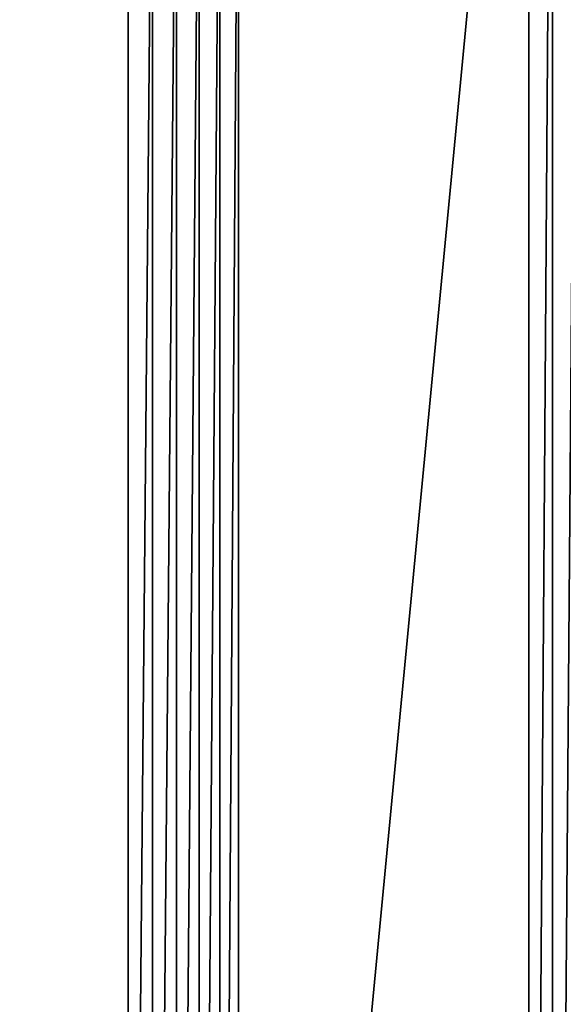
# Model space of a CAD drawing. Header units: metres. Extents: x -86 to 86, y -57 to 57.
# Tile 199 of 256: x 15 to 33, y 1 to 32. Entities that reach past the tile are written whole.
import ezdxf

# ---------------------------------------------------------------- set-up
doc = ezdxf.new("R2010")
doc.units = ezdxf.units.M
doc.layers.add('solid_125286', color=7, linetype='CONTINUOUS')

msp = doc.modelspace()

# ---------------------------------------------------------------- linework, layer by layer
at = {"layer": 'solid_125286'}
for points in [[(33.359512, 54.393002, -2), (33.359474, -54.392982, -2), (32.505146, -53.884754, -2)], [(33.359512, 54.393002, -2), (32.505146, -53.884754, -2), (32.505161, 53.884766, -2)], [(32.505161, 53.884766, -2), (32.505146, -53.884754, -2), (31.746595, -53.242641, -2)], [(32.505161, 53.884766, -2), (31.746595, -53.242641, -2), (31.746595, 53.242641, -2)], [(31.746595, 53.242641, -2), (31.746595, -53.242641, -2), (22.46842, -43.964466, -2)], [(31.746595, 53.242641, -2), (22.46842, -43.964466, -2), (22.46842, 43.964466, -2)], [(22.46842, 43.964466, -2), (22.46842, -43.964466, -2), (21.871881, -43.454975, -2)], [(22.46842, 43.964466, -2), (21.871881, -43.454975, -2), (21.871881, 43.454975, -2)], [(21.871881, 43.454975, -2), (21.871881, -43.454975, -2), (21.202988, -43.045082, -2)], [(21.871881, 43.454975, -2), (21.202988, -43.045082, -2), (21.202988, 43.045082, -2)], [(21.202988, 43.045082, -2), (21.202988, -43.045082, -2), (20.477783, -42.744694, -2)], [(21.202988, 43.045082, -2), (20.477783, -42.744694, -2), (20.477783, 42.744694, -2)], [(19.714966, 42.561554, -2), (18.932886, -42.5, -2), (18.932886, 42.5, -2)], [(19.714966, 42.561554, -2), (19.714966, -42.561554, -2), (18.932886, -42.5, -2)], [(20.477783, 42.744694, -2), (20.477783, -42.744694, -2), (19.714966, -42.561554, -2)], [(20.477783, 42.744694, -2), (19.714966, -42.561554, -2), (19.714966, 42.561554, -2)], [(37.5, -42.5, 105), (-37.5, 42.5, 105), (-37.5, -42.5, 105)], [(37.5, -42.5, 105), (37.5, 42.5, 105), (-37.5, 42.5, 105)], [(-18.932886, -42.5, -2), (-18.932886, 42.5, -2), (18.932886, 42.5, -2)], [(-18.932886, -42.5, -2), (18.932886, 42.5, -2), (18.932886, -42.5, -2)]]:
    msp.add_3dface(points, dxfattribs=at)

doc.saveas('drawing.dxf')
